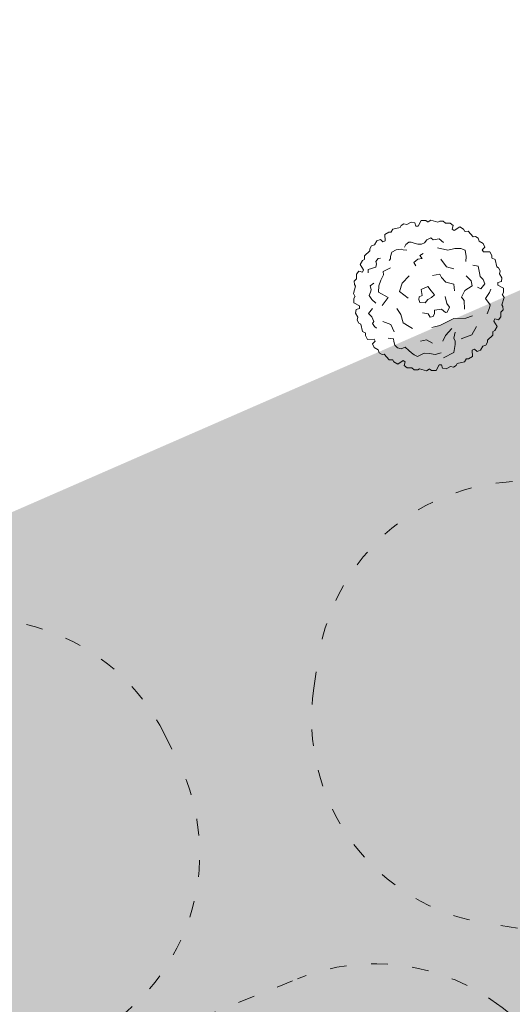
# Model space of a CAD drawing. Header units: millimetres. Extents: x 3267 to 3416, y 1494 to 1704.
# Tile 215 of 256: x 3342.21 to 3345.78, y 1628.74 to 1635.87. Entities that reach past the tile are written whole.
import ezdxf

# ---------------------------------------------------------------- set-up
doc = ezdxf.new("R2010")
doc.units = ezdxf.units.MM
doc.linetypes.add('ACAD_ISO03W100', pattern=[30, 12, -18])
doc.layers.get('0').update_dxf_attribs({"lineweight": 5})
for name, color, linetype, lineweight in [('1_strefa', 7, 'ACAD_ISO03W100', 13), ('1_trawa', 94, 'Continuous', 13), ('drzewa', 96, 'Continuous', 13)]:
    doc.layers.add(name, color=color, linetype=linetype, lineweight=lineweight)
picture_1 = doc.add_image_def('image1.jpg', size_in_pixel=(9921, 7015))

msp = doc.modelspace()

# ---------------------------------------------------------------- hatches: boundary and pattern name
at = {"layer": '1_trawa'}
h = msp.add_hatch(dxfattribs=at)
h.set_pattern_fill('GRASS', color=256, scale=0.02)
h.paths.add_polyline_path([(3334.497, 1628.9652), (3339.0975, 1619.4213), (3348.9953, 1624.3562), (3346.994, 1628.7124), (3349.3865, 1629.9737), (3347.1512, 1634.4877)])
h.paths.add_polyline_path([(3321.0102, 1612.4815), (3332.9325, 1618.2285), (3329.2955, 1625.7736), (3317.3732, 1620.0266)])
h.paths.add_polyline_path([(3364.3966, 1640.3923), (3362.9801, 1643.7026), (3354.9045, 1640.1453), (3358.8282, 1631.2377), (3364.4592, 1633.7181), (3363.2067, 1636.6064), (3362.064, 1639.3526)])
h.paths.add_polyline_path([(3329.5269, 1638.0159), (3330.259, 1638.3334), (3326.1318, 1647.8675), (3310.174, 1640.9595), (3309.0511, 1640.4276), (3314.9073, 1627.2944), (3331.8101, 1634.8316), (3331.4478, 1635.579), (3330.2543, 1638.3314), (3329.5269, 1638.0159), (3330.7204, 1635.2636), (3323.8395, 1632.2798), (3322.6459, 1635.0686)])
h.paths.add_polyline_path([(3333.9168, 1643.3717), (3332.2997, 1647.1008), (3342.8733, 1651.6858), (3346.6663, 1648.736), (3348.1226, 1645.1719), (3343.0771, 1642.984), (3341.0397, 1642.0803), (3340.2172, 1643.9238), (3338.841, 1643.327), (3338.0453, 1645.162)])

# ---------------------------------------------------------------- linework, layer by layer
at = {"color": 251, "linetype": 'Continuous', "lineweight": 5, "true_color": 0x636466}
for p, q in [((3344.6412, 1633.942), (3344.6256, 1633.8903)), ((3344.6256, 1633.8903), (3344.6376, 1633.8703)), ((3344.6398, 1633.8706), (3344.6295, 1633.8534)), ((3344.6295, 1633.8534), (3344.6296, 1633.8211)), ((3344.6296, 1633.8211), (3344.6705, 1633.7992))]:
    msp.add_line(p, q, dxfattribs=at)
at = {"layer": '1_strefa', "color": 0, "ltscale": 0.01}
for points in [[(3346.4081, 1629.2031), (3345.6005, 1629.3242, -0.414214), (3344.3395, 1631.03), (3344.3725, 1631.2506, -0.414214), (3346.0784, 1632.5115), (3346.886, 1632.3904, -0.414214), (3348.147, 1630.6846), (3348.1139, 1630.4641, -0.414214)], [(3342.6773, 1628.4861), (3341.9455, 1628.1237, -0.414214), (3339.9356, 1628.8022), (3339.8366, 1629.0021, -0.414214), (3340.5152, 1631.0119), (3341.247, 1631.3744, -0.414214), (3343.2569, 1630.6958), (3343.3558, 1630.496, -0.414214)], [(3341.54, 1625.5628), (3341.757, 1627.1198, -0.268355), (3342.6813, 1628.3037), (3344.2198, 1628.9245, -0.267671), (3345.7038, 1628.7161), (3346.9422, 1627.7498, -0.131916), (3347.4105, 1627.1285), (3347.4687, 1626.9842, -0.131686), (3347.563, 1626.2133), (3347.3436, 1624.6587, -0.267914), (3346.4197, 1623.4772), (3344.8801, 1622.8559, -0.26806), (3343.3943, 1623.0657), (3342.1582, 1624.0331, -0.131547), (3341.6917, 1624.653), (3341.6346, 1624.7944, -0.131267)]]:
    msp.add_lwpolyline(points, format="xyb", close=True, dxfattribs=at)
at = {"layer": 'drzewa', "color": 251, "linetype": 'Continuous', "lineweight": 5, "true_color": 0x636466}
for p, q in [((3344.9717, 1634.3809), (3344.9648, 1634.3679)), ((3344.9923, 1634.394), (3344.9717, 1634.3809)), ((3345.0146, 1634.3893), (3344.9923, 1634.394)), ((3345.0442, 1634.4055), (3345.0146, 1634.3893)), ((3345.0715, 1634.4016), (3345.0442, 1634.4055)), ((3345.0787, 1634.3761), (3345.0715, 1634.4016)), ((3345.0963, 1634.3761), (3345.0787, 1634.3761)), ((3345.1182, 1634.417), (3345.0963, 1634.3761)), ((3345.1504, 1634.4171), (3345.1182, 1634.417)), ((3345.1677, 1634.4067), (3345.1504, 1634.4171)), ((3345.1874, 1634.421), (3345.1674, 1634.409)), ((3345.2391, 1634.4053), (3345.1874, 1634.421)), ((3345.2516, 1634.4131), (3345.2391, 1634.4053)), ((3345.276, 1634.4142), (3345.2516, 1634.4131)), ((3345.2929, 1634.3989), (3345.276, 1634.4142)), ((3345.3266, 1634.3982), (3345.2929, 1634.3989)), ((3345.3484, 1634.3812), (3345.3266, 1634.3982)), ((3345.3419, 1634.3555), (3345.3484, 1634.3812)), ((3344.8821, 1634.3337), (3344.8543, 1634.3175)), ((3344.8543, 1634.3175), (3344.8557, 1634.2711)), ((3344.9023, 1634.3334), (3344.8821, 1634.3337)), ((3344.9122, 1634.3556), (3344.9009, 1634.3352)), ((3344.9648, 1634.3679), (3344.9122, 1634.3556)), ((3345.3571, 1634.3467), (3345.3419, 1634.3555)), ((3345.3965, 1634.3712), (3345.3571, 1634.3467)), ((3345.4245, 1634.3551), (3345.3965, 1634.3712)), ((3345.4343, 1634.3375), (3345.4245, 1634.3551)), ((3345.4585, 1634.3401), (3345.4352, 1634.3396)), ((3345.4954, 1634.3006), (3345.4585, 1634.3401)), ((3345.5101, 1634.3011), (3345.4954, 1634.3006)), ((3345.5318, 1634.2898), (3345.5101, 1634.3011)), ((3344.7567, 1634.2347), (3344.7455, 1634.213)), ((3344.7784, 1634.2417), (3344.7567, 1634.2347)), ((3344.7959, 1634.2705), (3344.7784, 1634.2417)), ((3344.8215, 1634.2808), (3344.7959, 1634.2705)), ((3344.8405, 1634.2624), (3344.8215, 1634.2808)), ((3344.8557, 1634.2711), (3344.8405, 1634.2624)), ((3345.0063, 1634.244), (3344.9961, 1634.2243)), ((3345.0289, 1634.2615), (3345.0063, 1634.244)), ((3345.0452, 1634.2615), (3345.0289, 1634.2615)), ((3345.0738, 1634.2506), (3345.0452, 1634.2615)), ((3345.0922, 1634.2462), (3345.0738, 1634.2506)), ((3345.1209, 1634.2462), (3345.0922, 1634.2462)), ((3345.1413, 1634.2571), (3345.1209, 1634.2462)), ((3345.1577, 1634.2769), (3345.1413, 1634.2571)), ((3345.1864, 1634.2922), (3345.1577, 1634.2769)), ((3345.1864, 1634.2922), (3345.1864, 1634.2922)), ((3345.2048, 1634.2769), (3345.1864, 1634.2922)), ((3345.2477, 1634.2857), (3345.2048, 1634.2769)), ((3345.2804, 1634.2594), (3345.2477, 1634.2857)), ((3345.5388, 1634.2682), (3345.5318, 1634.2898)), ((3345.5676, 1634.2507), (3345.5388, 1634.2682)), ((3345.5779, 1634.2251), (3345.5676, 1634.2507)), ((3344.746, 1634.1983), (3344.7065, 1634.1614)), ((3344.7065, 1634.1614), (3344.7069, 1634.1381)), ((3344.7455, 1634.213), (3344.746, 1634.1983)), ((3344.9041, 1634.1892), (3344.8939, 1634.1585)), ((3344.8939, 1634.1585), (3344.8959, 1634.141)), ((3344.9368, 1634.2067), (3344.9041, 1634.1892)), ((3344.9736, 1634.2111), (3344.9368, 1634.2067)), ((3344.9879, 1634.2045), (3344.9736, 1634.2111)), ((3345.0125, 1634.2024), (3344.9879, 1634.2045)), ((3345.1311, 1634.1783), (3345.1086, 1634.1651)), ((3345.1086, 1634.1651), (3345.125, 1634.1432)), ((3345.3111, 1634.2024), (3345.2354, 1634.2199)), ((3345.3623, 1634.2155), (3345.3111, 1634.2024)), ((3345.4052, 1634.2155), (3345.3623, 1634.2155)), ((3345.4359, 1634.2024), (3345.4052, 1634.2155)), ((3345.4441, 1634.1585), (3345.4359, 1634.2024)), ((3345.44, 1634.1213), (3345.4441, 1634.1585)), ((3345.5595, 1634.2061), (3345.5779, 1634.2251)), ((3345.5682, 1634.1909), (3345.5595, 1634.2061)), ((3345.6146, 1634.1923), (3345.5682, 1634.1909)), ((3345.6308, 1634.1644), (3345.6146, 1634.1923)), ((3345.6305, 1634.1443), (3345.6308, 1634.1644)), ((3344.6915, 1634.1274), (3344.6754, 1634.0994)), ((3344.6754, 1634.0994), (3344.6999, 1634.06)), ((3344.7091, 1634.1372), (3344.6915, 1634.1274)), ((3344.7936, 1634.1037), (3344.7875, 1634.0796)), ((3344.8059, 1634.1432), (3344.7895, 1634.1213)), ((3344.7895, 1634.1213), (3344.7936, 1634.1037)), ((3344.8223, 1634.1454), (3344.8059, 1634.1432)), ((3344.8959, 1634.141), (3344.8857, 1634.1278)), ((3345.0943, 1634.1388), (3345.0636, 1634.1147)), ((3345.0636, 1634.1147), (3345.0779, 1634.0906)), ((3345.125, 1634.1432), (3345.0943, 1634.1388)), ((3345.26, 1634.1388), (3345.3009, 1634.0818)), ((3345.53, 1634.0866), (3345.4911, 1634.095)), ((3345.6527, 1634.1344), (3345.6323, 1634.1457)), ((3345.665, 1634.0818), (3345.6527, 1634.1344)), ((3344.6484, 1634.0295), (3344.6477, 1633.9958)), ((3344.6654, 1634.0513), (3344.6484, 1634.0295)), ((3344.6911, 1634.0448), (3344.6654, 1634.0513)), ((3344.6999, 1634.06), (3344.6911, 1634.0448)), ((3344.7875, 1634.0796), (3344.7323, 1634.0621)), ((3344.7323, 1634.0621), (3344.7323, 1634.038)), ((3344.8448, 1634.0249), (3344.8243, 1633.9854)), ((3344.8939, 1634.0753), (3344.8407, 1634.049)), ((3344.8407, 1634.049), (3344.8448, 1634.0249)), ((3345.0309, 1634.0183), (3344.9798, 1633.9635)), ((3345.1986, 1634.0204), (3345.2518, 1634.0292)), ((3345.2518, 1634.0292), (3345.2641, 1634.0051)), ((3345.3009, 1634.0818), (3345.3541, 1634.0687)), ((3345.4809, 1633.981), (3345.4441, 1634.0183)), ((3345.5402, 1634.038), (3345.53, 1634.0866)), ((3345.5443, 1634.0117), (3345.5402, 1634.038)), ((3345.678, 1634.0749), (3345.665, 1634.0818)), ((3345.6911, 1634.0543), (3345.678, 1634.0749)), ((3345.6863, 1634.032), (3345.6911, 1634.0543)), ((3345.7026, 1634.0024), (3345.6863, 1634.032)), ((3344.6477, 1633.9958), (3344.6324, 1633.9789)), ((3344.6324, 1633.9789), (3344.6335, 1633.9545)), ((3344.6335, 1633.9545), (3344.6412, 1633.942)), ((3344.7732, 1633.9635), (3344.7486, 1633.9459)), ((3344.7486, 1633.9459), (3344.7527, 1633.9284)), ((3344.8243, 1633.9854), (3344.81, 1633.9437)), ((3344.9798, 1633.9635), (3344.9614, 1633.9043)), ((3345.2641, 1634.0051), (3345.2968, 1633.9722)), ((3345.2968, 1633.9722), (3345.3541, 1633.9569)), ((3345.3541, 1633.9569), (3345.3582, 1633.9087)), ((3345.487, 1633.9437), (3345.4809, 1633.981)), ((3345.5668, 1633.9898), (3345.5443, 1634.0117)), ((3345.5504, 1633.924), (3345.5791, 1633.9591)), ((3345.5791, 1633.9591), (3345.5668, 1633.9898)), ((3345.6732, 1633.9679), (3345.6987, 1633.9751)), ((3345.6732, 1633.9503), (3345.6732, 1633.9679)), ((3345.7141, 1633.9284), (3345.6732, 1633.9503)), ((3345.6987, 1633.9751), (3345.7026, 1634.0024)), ((3344.7507, 1633.8999), (3344.7404, 1633.8758)), ((3344.7404, 1633.8758), (3344.7588, 1633.8451)), ((3344.7548, 1633.9153), (3344.7507, 1633.8999)), ((3344.7527, 1633.9284), (3344.7548, 1633.9153)), ((3344.81, 1633.9437), (3344.8079, 1633.8999)), ((3344.8079, 1633.8999), (3344.8775, 1633.8605)), ((3344.9614, 1633.9043), (3345.0227, 1633.8561)), ((3345.125, 1633.8736), (3345.1025, 1633.8649)), ((3345.1659, 1633.9394), (3345.1168, 1633.9175)), ((3345.1168, 1633.9175), (3345.125, 1633.8736)), ((3345.1905, 1633.9087), (3345.1659, 1633.9394)), ((3345.215, 1633.8789), (3345.1905, 1633.9087)), ((3345.1925, 1633.8605), (3345.215, 1633.8789)), ((3345.4093, 1633.8626), (3345.4339, 1633.9109)), ((3345.4339, 1633.9109), (3345.487, 1633.9437)), ((3345.5259, 1633.935), (3345.5504, 1633.924)), ((3345.5832, 1633.8539), (3345.6118, 1633.8977)), ((3345.6118, 1633.8977), (3345.622, 1633.9196)), ((3345.7038, 1633.8789), (3345.7142, 1633.8961)), ((3345.7181, 1633.8592), (3345.7061, 1633.8792)), ((3345.7142, 1633.8961), (3345.7141, 1633.9284)), ((3344.7588, 1633.8451), (3344.7875, 1633.8188)), ((3344.8775, 1633.8605), (3344.8345, 1633.8013)), ((3345.1025, 1633.8649), (3345.1005, 1633.8451)), ((3345.1005, 1633.8451), (3345.1086, 1633.8232)), ((3345.1086, 1633.8232), (3345.1475, 1633.821)), ((3345.1475, 1633.821), (3345.1659, 1633.8451)), ((3345.1659, 1633.8451), (3345.1925, 1633.8605)), ((3345.3029, 1633.8166), (3345.2907, 1633.8671)), ((3345.3234, 1633.7904), (3345.3029, 1633.8166)), ((3345.4298, 1633.8386), (3345.4093, 1633.8626)), ((3345.4318, 1633.775), (3345.4298, 1633.8386)), ((3345.6179, 1633.8079), (3345.5832, 1633.8539)), ((3345.6118, 1633.7859), (3345.6179, 1633.8079)), ((3345.7024, 1633.8075), (3345.7181, 1633.8592)), ((3345.7102, 1633.795), (3345.7024, 1633.8075)), ((3344.645, 1633.7744), (3344.6411, 1633.7471)), ((3344.6411, 1633.7471), (3344.6573, 1633.7175)), ((3344.6705, 1633.7816), (3344.645, 1633.7744)), ((3344.6705, 1633.7992), (3344.6705, 1633.7816)), ((3344.765, 1633.7816), (3344.7364, 1633.7443)), ((3344.7364, 1633.7443), (3344.7588, 1633.7202)), ((3344.9409, 1633.7794), (3344.9695, 1633.7378)), ((3344.9695, 1633.7378), (3344.9879, 1633.6764)), ((3345.127, 1633.7487), (3345.168, 1633.7421)), ((3345.168, 1633.7421), (3345.1823, 1633.718)), ((3345.2048, 1633.7224), (3345.215, 1633.7443)), ((3345.215, 1633.7684), (3345.2641, 1633.775)), ((3345.215, 1633.7443), (3345.215, 1633.7684)), ((3345.2641, 1633.775), (3345.2927, 1633.7509)), ((3345.2927, 1633.7509), (3345.307, 1633.7531)), ((3345.307, 1633.7531), (3345.3234, 1633.7904)), ((3345.5954, 1633.7421), (3345.6118, 1633.7859)), ((3345.6953, 1633.72), (3345.696, 1633.7536)), ((3345.696, 1633.7536), (3345.7113, 1633.7706)), ((3345.7113, 1633.7706), (3345.7102, 1633.795)), ((3344.6573, 1633.7175), (3344.6526, 1633.6952)), ((3344.6526, 1633.6952), (3344.6657, 1633.6746)), ((3344.6657, 1633.6746), (3344.6787, 1633.6677)), ((3344.6787, 1633.6677), (3344.691, 1633.6151)), ((3344.7588, 1633.7202), (3344.7732, 1633.6874)), ((3344.7588, 1633.7202), (3344.7588, 1633.7202)), ((3344.7732, 1633.6874), (3344.765, 1633.672)), ((3344.765, 1633.672), (3344.7793, 1633.6501)), ((3344.8386, 1633.6874), (3344.8979, 1633.6654)), ((3344.8979, 1633.6654), (3344.9225, 1633.6107)), ((3344.9879, 1633.6764), (3345.0309, 1633.6501)), ((3345.1823, 1633.718), (3345.2048, 1633.7224)), ((3345.3541, 1633.7092), (3345.2518, 1633.6567)), ((3345.44, 1633.7115), (3345.3541, 1633.7092)), ((3345.4891, 1633.7268), (3345.44, 1633.7115)), ((3345.6438, 1633.6895), (3345.6526, 1633.7047)), ((3345.6683, 1633.6501), (3345.6438, 1633.6895)), ((3345.6526, 1633.7047), (3345.6783, 1633.6982)), ((3345.6783, 1633.6982), (3345.6953, 1633.72)), ((3344.691, 1633.6151), (3344.7113, 1633.6038)), ((3344.7132, 1633.6052), (3344.7129, 1633.5851)), ((3344.7793, 1633.6501), (3344.7936, 1633.637)), ((3345.0309, 1633.6501), (3345.0534, 1633.6347)), ((3345.2518, 1633.6567), (3345.1945, 1633.6435)), ((3345.2927, 1633.5843), (3345.3398, 1633.6347)), ((3345.3643, 1633.6084), (3345.3541, 1633.5668)), ((3345.4072, 1633.5602), (3345.485, 1633.5909)), ((3345.485, 1633.5909), (3345.5177, 1633.6501)), ((3345.5977, 1633.5512), (3345.6372, 1633.5881)), ((3345.6346, 1633.6123), (3345.6522, 1633.6221)), ((3345.6372, 1633.5881), (3345.6367, 1633.6114)), ((3345.6522, 1633.6221), (3345.6683, 1633.6501)), ((3344.7129, 1633.5851), (3344.7291, 1633.5572)), ((3344.7291, 1633.5572), (3344.7754, 1633.5586)), ((3344.7842, 1633.5434), (3344.7657, 1633.5244)), ((3344.7657, 1633.5244), (3344.7761, 1633.4988)), ((3344.7754, 1633.5586), (3344.7842, 1633.5434)), ((3344.8775, 1633.5646), (3344.9163, 1633.5602)), ((3344.9163, 1633.5602), (3344.9184, 1633.5427)), ((3344.9184, 1633.5427), (3344.9266, 1633.5142)), ((3345.1127, 1633.5449), (3345.1557, 1633.5537)), ((3345.1557, 1633.5537), (3345.1986, 1633.5296)), ((3345.2743, 1633.5449), (3345.2927, 1633.5843)), ((3345.3541, 1633.5668), (3345.3643, 1633.5449)), ((3345.3643, 1633.5208), (3345.3541, 1633.4616)), ((3345.3643, 1633.5449), (3345.3643, 1633.5208)), ((3345.5869, 1633.5148), (3345.5982, 1633.5365)), ((3345.5982, 1633.5365), (3345.5977, 1633.5512)), ((3344.7761, 1633.4988), (3344.8049, 1633.4813)), ((3344.8049, 1633.4813), (3344.8119, 1633.4596)), ((3344.8119, 1633.4596), (3344.8336, 1633.4484)), ((3344.8336, 1633.4484), (3344.8483, 1633.4489)), ((3344.8483, 1633.4489), (3344.8852, 1633.4094)), ((3344.9266, 1633.5142), (3344.945, 1633.4945)), ((3344.945, 1633.4945), (3344.9716, 1633.4879)), ((3344.9716, 1633.4879), (3345.0023, 1633.5011)), ((3345.0023, 1633.5011), (3345.0268, 1633.477)), ((3345.0268, 1633.477), (3345.0473, 1633.4594)), ((3345.0473, 1633.4594), (3345.0657, 1633.4441)), ((3345.0902, 1633.4331), (3345.1393, 1633.4572)), ((3345.1393, 1633.4572), (3345.1782, 1633.455)), ((3345.1782, 1633.455), (3345.2191, 1633.4484)), ((3345.2191, 1633.4484), (3345.262, 1633.4594)), ((3345.3541, 1633.4616), (3345.2804, 1633.4222)), ((3345.488, 1633.4784), (3345.5032, 1633.4871)), ((3345.4894, 1633.432), (3345.488, 1633.4784)), ((3345.5032, 1633.4871), (3345.5222, 1633.4686)), ((3345.5222, 1633.4686), (3345.5478, 1633.479)), ((3345.5478, 1633.479), (3345.5652, 1633.5078)), ((3345.5652, 1633.5078), (3345.5869, 1633.5148)), ((3344.8852, 1633.4094), (3344.9085, 1633.4098)), ((3344.9094, 1633.412), (3344.9192, 1633.3944)), ((3344.9192, 1633.3944), (3344.9472, 1633.3783)), ((3344.9472, 1633.3783), (3344.9866, 1633.4028)), ((3344.9866, 1633.4028), (3345.0018, 1633.394)), ((3345.0018, 1633.394), (3344.9953, 1633.3683)), ((3345.0657, 1633.4441), (3345.0902, 1633.4331)), ((3345.372, 1633.3686), (3345.3789, 1633.3816)), ((3345.3789, 1633.3816), (3345.4315, 1633.3939)), ((3345.4315, 1633.3939), (3345.4428, 1633.4142)), ((3345.4414, 1633.4161), (3345.4615, 1633.4158)), ((3345.4615, 1633.4158), (3345.4894, 1633.432)), ((3344.9953, 1633.3683), (3345.017, 1633.3513)), ((3345.017, 1633.3513), (3345.0507, 1633.3506)), ((3345.0507, 1633.3506), (3345.0677, 1633.3353)), ((3345.0677, 1633.3353), (3345.0921, 1633.3364)), ((3345.0921, 1633.3364), (3345.1046, 1633.3442)), ((3345.1046, 1633.3442), (3345.1563, 1633.3285)), ((3345.1563, 1633.3285), (3345.1762, 1633.3405)), ((3345.176, 1633.3428), (3345.1932, 1633.3324)), ((3345.1932, 1633.3324), (3345.2255, 1633.3325)), ((3345.2255, 1633.3325), (3345.2474, 1633.3734)), ((3345.2474, 1633.3734), (3345.265, 1633.3734)), ((3345.265, 1633.3734), (3345.2722, 1633.3479)), ((3345.2722, 1633.3479), (3345.2995, 1633.344)), ((3345.2995, 1633.344), (3345.3291, 1633.3602)), ((3345.3291, 1633.3602), (3345.3514, 1633.3555)), ((3345.3514, 1633.3555), (3345.372, 1633.3686))]:
    msp.add_line(p, q, dxfattribs=at)

# ---------------------------------------------------------------- pictures from other files: only their frames are drawn
image = msp.add_image(picture_1, insert=(3267.0464, 1704.245), size_in_units=(210.4454, 148.803), rotation=-90, dxfattribs=dict(fade=42))
image.dxf.flags = 7

doc.saveas('drawing.dxf')
